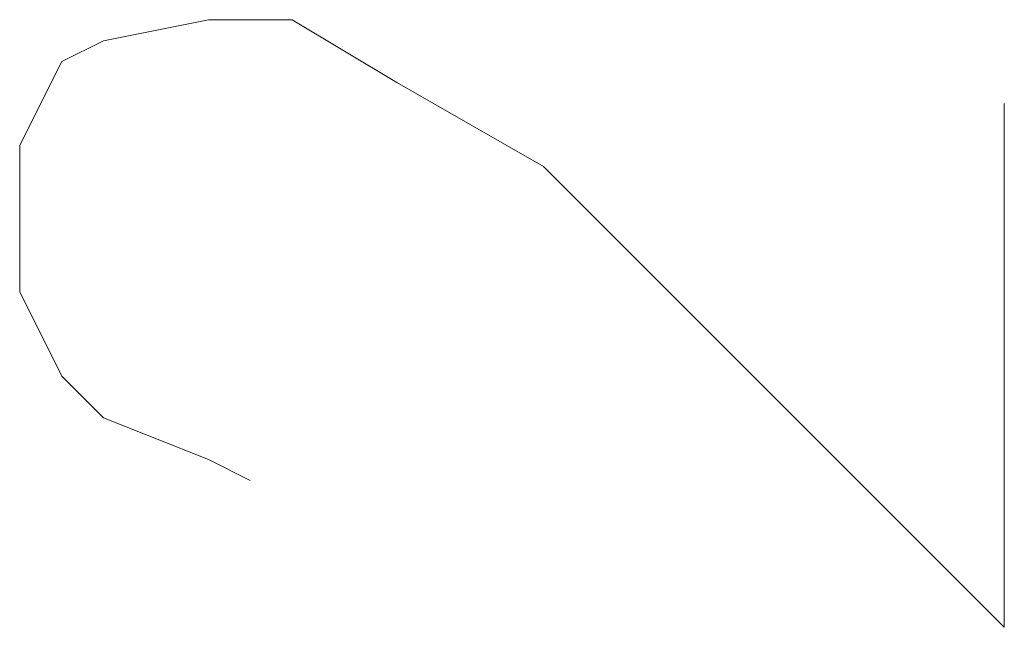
# Model space of a CAD drawing. Header units: inches. Extents: x -1441 to 3871, y -4351 to 2413.
# Tile 83 of 256: x 529 to 549, y -1390 to -1377. Entities that reach past the tile are written whole.
import ezdxf

# ---------------------------------------------------------------- set-up
doc = ezdxf.new("R2010")
doc.units = ezdxf.units.IN
doc.header["$MEASUREMENT"] = 0
doc.layers.add('at_Entity', color=7, linetype='Continuous')

msp = doc.modelspace()

# ---------------------------------------------------------------- linework, layer by layer
at = {"layer": 'at_Entity', "color": 7, "lineweight": 15}
for p, q in [((530.86317, -1377.74543), (532.98125, -1377.32087)), ((532.98125, -1377.32087), (534.67475, -1377.32087)), ((534.67475, -1377.32087), (536.78806, -1378.5898)), ((530.0188, -1378.16523), (530.86317, -1377.74543)), ((529.16967, -1379.85874), (530.0188, -1378.16523)), ((536.78806, -1378.5898), (539.75527, -1380.28331)), ((549.06239, -1389.5952), (549.06239, -1379.01437)), ((529.16967, -1382.82118), (529.16967, -1379.85874)), ((539.75527, -1380.28331), (549.06239, -1389.5952)), ((530.0188, -1384.51946), (529.16967, -1382.82118)), ((530.86317, -1385.36382), (530.0188, -1384.51946)), ((532.98125, -1386.20819), (530.86317, -1385.36382)), ((533.82561, -1386.63276), (532.98125, -1386.20819))]:
    msp.add_line(p, q, dxfattribs=at)

doc.saveas('drawing.dxf')
